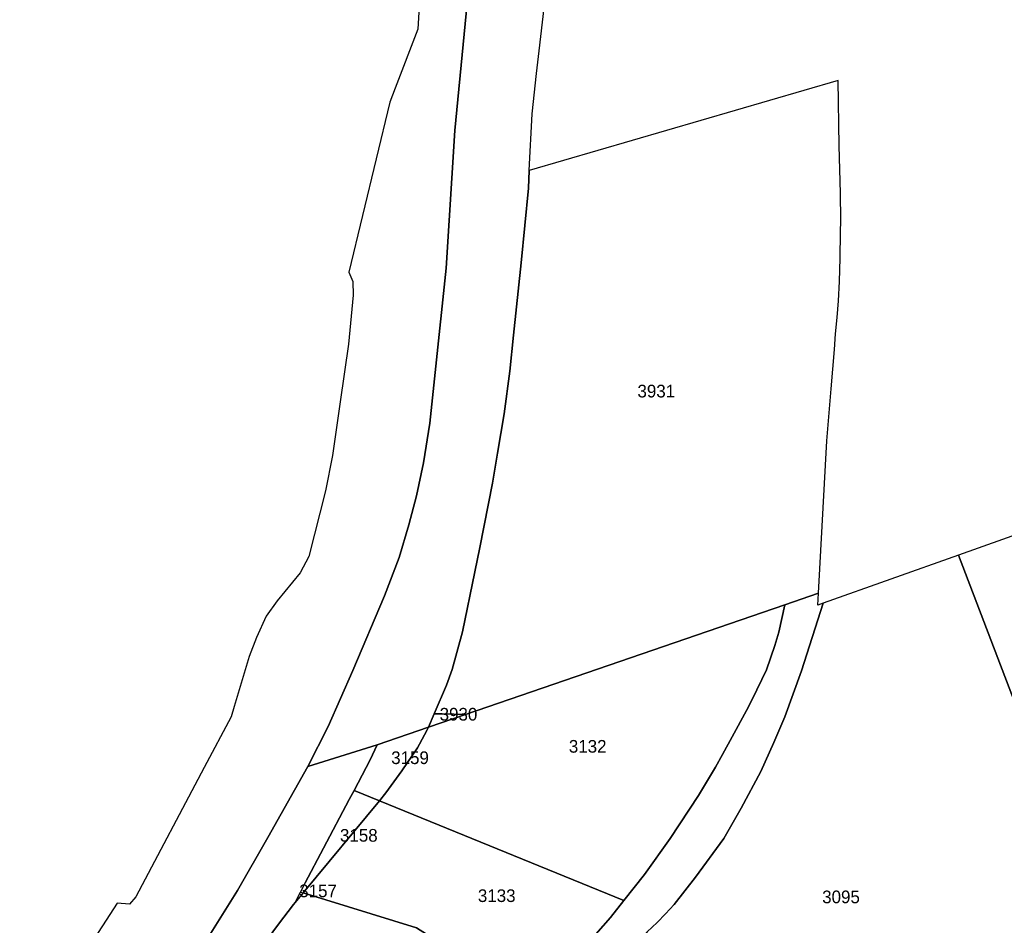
# Model space of a CAD drawing. Header units: metres. Extents: x 89872 to 93080, y 464198 to 466472.
# Tile 5 of 12: x 90684 to 90964, y 465332 to 465590. Entities that reach past the tile are written whole.
import ezdxf

# ---------------------------------------------------------------- set-up
doc = ezdxf.new("R2010")
doc.units = ezdxf.units.M
doc.header["$MEASUREMENT"] = 0
doc.layers.add('CB_---_TZ00018-_tekst 18_18_^2000', color=1, linetype='CONTINUOUS')
doc.layers.add('CI_---_EG01----_perceelsgrens', color=210, linetype='CONTINUOUS')

msp = doc.modelspace()

# ---------------------------------------------------------------- linework, layer by layer
at = {"layer": 'CI_---_EG01----_perceelsgrens', "flags": 128}
for points in [[(90736.243633, 465326.276337), (90740.97763, 465333.846334), (90746.164628, 465342.141329), (90754.830623, 465357.251322), (90766.173618, 465377.371312), (90771.911615, 465388.725306), (90778.969611, 465404.635298), (90787.929607, 465425.864288), (90792.132605, 465436.804282), (90794.881603, 465446.087277), (90796.979602, 465454.315273), (90799.025601, 465463.696269), (90800.7686, 465474.983263), (90802.3046, 465489.378256), (90805.428598, 465519.022241), (90807.884597, 465558.142221), (90813.481594, 465615.874193)], [(90813.481593, 465615.874193), (90807.884596, 465558.142221), (90805.428597, 465519.022241), (90802.304599, 465489.378256), (90800.7686, 465474.983263), (90799.025601, 465463.696269), (90796.979602, 465454.315273), (90794.881603, 465446.087277), (90792.132604, 465436.804282), (90787.929606, 465425.864288), (90778.969611, 465404.635298), (90771.911614, 465388.725306), (90766.173617, 465377.371312), (90785.895607, 465383.533309), (90800.3936, 465388.529306), (90802.036599, 465392.372304), (90805.523597, 465400.5313), (90807.196596, 465404.933298), (90810.138595, 465415.627293), (90813.596593, 465432.692284), (90814.970593, 465439.654281), (90818.570591, 465457.908272), (90820.07659, 465466.409267), (90821.951589, 465477.624262), (90823.503588, 465489.730256), (90824.577588, 465500.000251), (90826.713587, 465520.55224), (90828.802586, 465541.73323), (90829.050586, 465546.710227), (90829.847585, 465562.848219), (90831.122585, 465574.308213), (90831.844584, 465580.75121), (90833.274583, 465592.938204)], [(90798.430601, 465604.814198), (90797.400602, 465586.909207), (90790.961605, 465570.135215), (90789.444606, 465566.183217), (90777.829612, 465517.833242), (90778.918611, 465515.163243), (90779.024611, 465511.352245), (90777.687612, 465497.358252), (90775.299613, 465481.00526), (90773.211614, 465465.756268), (90771.216615, 465455.723273), (90766.421617, 465437.059282), (90763.967619, 465432.391284), (90757.400622, 465424.505288), (90754.342623, 465420.13729), (90751.539625, 465414.014293), (90749.487626, 465408.644296), (90745.207628, 465394.422303), (90744.338628, 465391.534305), (90736.721632, 465377.112312), (90717.292642, 465340.33433), (90715.487643, 465338.224331), (90712.005645, 465338.584331), (90684.311659, 465295.843353)], [(90862.503569, 465330.376334), (90865.421567, 465333.062333), (90867.756566, 465335.524332), (90870.245565, 465338.148331), (90876.260562, 465345.974327), (90884.292558, 465356.971321), (90889.273555, 465365.502317), (90894.853553, 465375.997312), (90898.573551, 465384.213308), (90901.618549, 465391.529304), (90906.411547, 465404.547297), (90912.552544, 465423.770288), (90910.987545, 465423.212288), (90911.169545, 465426.637286), (90901.624549, 465423.356288), (90899.94755, 465415.524292), (90898.857551, 465411.776294), (90896.431552, 465404.882297), (90892.394554, 465396.398301), (90890.782555, 465393.334303), (90886.726557, 465385.828307), (90883.928558, 465380.786309), (90881.935559, 465377.181311), (90877.096562, 465369.146315), (90869.084566, 465356.909321), (90861.749569, 465346.694326), (90855.925572, 465339.27833), (90852.135574, 465334.453332), (90836.809582, 465317.012341)], [(90753.035624, 465326.040337), (90757.822622, 465332.605334), (90762.110619, 465338.195331), (90762.595619, 465338.781331), (90764.079618, 465341.709329), (90765.406618, 465344.326328), (90770.629615, 465354.186323), (90777.930611, 465368.043316), (90779.275611, 465370.567315), (90783.905609, 465379.25431), (90785.895608, 465383.533308), (90766.173617, 465377.371311), (90754.830623, 465357.251321), (90746.164627, 465342.141329), (90740.97763, 465333.846333), (90736.243632, 465326.276337)]]:
    msp.add_lwpolyline(points, dxfattribs=at)
for points in [[(90802.036599, 465392.372304), (90804.327598, 465392.320304), (90810.945594, 465392.159304), (90901.624549, 465423.356288), (90911.169544, 465426.637287), (90913.561543, 465469.918265), (90914.777543, 465484.751258), (90915.728542, 465495.848252), (90916.032542, 465500.35425), (90916.492542, 465504.988248), (90916.895541, 465509.762245), (90917.174541, 465515.167243), (90917.402541, 465521.874239), (90917.507541, 465529.101236), (90917.536541, 465532.676234), (90917.494541, 465540.30823), (90917.119541, 465553.797223), (90916.794541, 465572.368214), (90829.050585, 465546.710227), (90828.802585, 465541.733229), (90826.713587, 465520.55224), (90824.577588, 465500.00025), (90823.503588, 465489.730255), (90821.951589, 465477.624261), (90820.07659, 465466.409267), (90818.570591, 465457.908271), (90814.970592, 465439.65428), (90813.596593, 465432.692284), (90810.138595, 465415.627292), (90807.196596, 465404.933298), (90805.523597, 465400.5313)], [(90951.001525, 465437.464281), (91007.283497, 465289.817355), (91190.316405, 465356.741322), (91127.224437, 465494.420253), (91126.534437, 465495.548252), (91125.687437, 465496.355252), (91124.727438, 465497.021251), (91124.119438, 465497.347251), (91123.354439, 465497.622251), (91122.654439, 465497.729251), (91121.909439, 465497.742251), (91121.15644, 465497.712251), (91120.46944, 465497.592251), (91119.085441, 465497.330251)], [(90912.552544, 465423.770288), (90906.411547, 465404.547298), (90901.618549, 465391.529304), (90898.573551, 465384.213308), (90894.853553, 465375.997312), (90889.273555, 465365.502317), (90884.292558, 465356.971321), (90876.260562, 465345.974327), (90870.245565, 465338.148331), (90867.756566, 465335.524332), (90865.421567, 465333.062333), (90862.503569, 465330.376335), (90837.332581, 465300.86035), (90831.795584, 465293.916353), (90825.726587, 465286.484357), (90820.45059, 465279.48036), (90818.033591, 465276.513362), (90816.842592, 465275.194362), (90883.413558, 465298.838351), (90901.509549, 465250.335375), (90903.201549, 465250.947374), (91007.671496, 465288.801356), (91007.283496, 465289.817355), (90951.001525, 465437.464281)], [(90800.3936, 465388.529305), (90800.0886, 465387.815306), (90797.911601, 465383.747308), (90797.334601, 465382.733308), (90792.871604, 465376.200312), (90788.353606, 465369.866315), (90786.484607, 465367.624316), (90855.925572, 465339.27833), (90861.749569, 465346.694326), (90869.084565, 465356.909321), (90877.096561, 465369.146315), (90881.935559, 465377.181311), (90883.928558, 465380.786309), (90886.726557, 465385.828307), (90890.782555, 465393.334303), (90892.394554, 465396.398301), (90896.431552, 465404.882297), (90898.857551, 465411.776294), (90899.94755, 465415.524292), (90901.624549, 465423.356288), (90810.945595, 465392.159304)], [(90800.3936, 465388.529306), (90810.945594, 465392.159304), (90804.327598, 465392.320304), (90802.036599, 465392.372304)], [(90785.895607, 465383.533308), (90783.905608, 465379.25431), (90779.27561, 465370.567315), (90786.484607, 465367.624316), (90788.353606, 465369.866315), (90792.871603, 465376.200312), (90797.334601, 465382.733309), (90797.911601, 465383.747308), (90800.0886, 465387.815306), (90800.3936, 465388.529306)], [(90779.275611, 465370.567315), (90777.930612, 465368.043316), (90770.629615, 465354.186323), (90765.406618, 465344.326328), (90764.079619, 465341.709329), (90764.829618, 465341.478329), (90786.484607, 465367.624316)], [(90786.484607, 465367.624317), (90764.829618, 465341.47833), (90797.071602, 465331.560335), (90806.616597, 465325.491338), (90830.582585, 465310.114345), (90836.809582, 465317.012342), (90852.135574, 465334.453333), (90855.925572, 465339.278331)], [(90764.829617, 465341.47833), (90762.595619, 465338.781331), (90762.110619, 465338.195331), (90757.822621, 465332.605334), (90753.035623, 465326.040337), (90812.092594, 465287.806356), (90817.161591, 465294.538353), (90822.540589, 465301.20435), (90830.582585, 465310.114345), (90806.616597, 465325.491338), (90797.071601, 465331.560335)]]:
    msp.add_lwpolyline(points, close=True, dxfattribs=at)

# ---------------------------------------------------------------- texts
at = {"layer": 'CB_---_TZ00018-_tekst 18_18_^2000', "linetype": 'Continuous'}
for s, p in [('3931', (90859.78657, 465482.263759)), ('3930', (90803.597656, 465390.4375)), ('3132', (90840.296875, 465381.3125)), ('3159', (90789.834605, 465378.076811)), ('3158', (90775.282113, 465356.022822)), ('3157', (90763.712618, 465340.24533)), ('3133', (90814.457031, 465338.875)), ('3095', (90912.257813, 465338.53125))]:
    msp.add_text(s, height=3.6, dxfattribs=at).set_placement(p)

doc.saveas('drawing.dxf')
